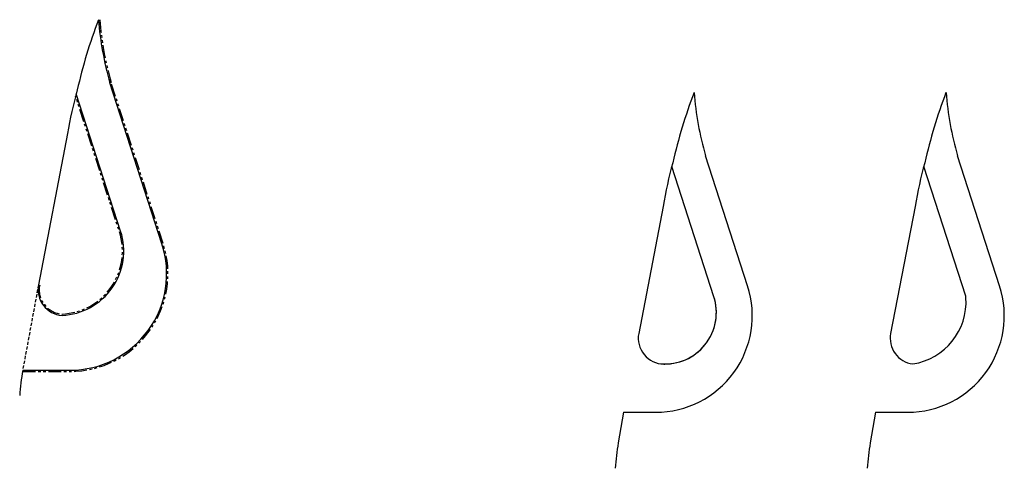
# Model space of a CAD drawing. Header units: metres. Extents: x 147454 to 148962, y 409264 to 410698.
# Tile 1 of 36: x 147480 to 147633, y 409264 to 409334. Entities that reach past the tile are written whole.
import ezdxf

# ---------------------------------------------------------------- set-up
doc = ezdxf.new("R2010")
doc.units = ezdxf.units.M
doc.linetypes.add('DASHED2', pattern=[0.375, 0.25, -0.125])
doc.linetypes.add('VH-TROTTOIRBAND_180-200', pattern=[20, 10, -2, 2, -2, 2, -2])
for name, color, linetype in [('B-WE-VH-VERHARDING-G', 252, 'Continuous'), ('T-WE-VH-KANTOPSLUITING_TROTTOIRBAND_180 200-G', 210, 'VH-TROTTOIRBAND_180-200'), ('T-WE-VH-KANTVERHARDING-G', 210, 'Continuous'), ('T-WE-VH-VERHARDING-O', 252, 'Continuous')]:
    doc.layers.add(name, color=color, linetype=linetype)

msp = doc.modelspace()

# ---------------------------------------------------------------- linework, layer by layer
at = {"layer": 'B-WE-VH-VERHARDING-G'}
for centre in [(147634.19, 409326.57), (147673.32, 409326.57)]:
    msp.add_arc(centre, 50, 184.5546, 195.9964, dxfattribs=at)
at = {"layer": 'T-WE-VH-KANTOPSLUITING_TROTTOIRBAND_180 200-G', "ltscale": 0.2, "flags": 128}
for points in [[(147480.1, 409279.27), (147487.46, 409279.27, 0.509115), (147501.92, 409299.15), (147493.83, 409324.15)], [(147486.2, 409288.19, 0.49613), (147495.12, 409300.99), (147488.31, 409322.05)], [(147482.74, 409292.7, 0.451383), (147486.23, 409288.18, 0.451383)]]:
    msp.add_lwpolyline(points, format="xyb", dxfattribs=at)
at = {"layer": 'T-WE-VH-KANTOPSLUITING_TROTTOIRBAND_180 200-G', "ltscale": 0.2}
msp.add_arc((147541.71, 409337.87), 49.8, 184.5546, 195.9964, dxfattribs=at)
at = {"layer": 'T-WE-VH-KANTVERHARDING-G'}
for points in [[(147480.1, 409279.47), (147487.46, 409279.47), (147487.46, 409279.47, 0.509115), (147501.73, 409299.09), (147493.64, 409324.09)], [(147486.21, 409287.99, 0.49613), (147495.31, 409301.05), (147488.41, 409322.4)]]:
    msp.add_lwpolyline(points, format="xyb", dxfattribs=at)
msp.add_arc((147541.71, 409337.87), 50, 184.5546, 195.9964, dxfattribs=at)
at = {"layer": 'T-WE-VH-VERHARDING-O'}
for points in [[(147491.86, 409333.9, 0.034821), (147488.57, 409323, 0.029314), (147487.08, 409316.22), (147482.55, 409292.74)], [(147584.35, 409322.6, 0.034821), (147581.05, 409311.7, 0.029314), (147579.57, 409304.92), (147575.76, 409285.19, 0.471264), (147579.68, 409280.43), (147579.82, 409280.43, 0.509115), (147587.43, 409290.89), (147580.89, 409311.1)], [(147623.47, 409322.6, 0.034821), (147620.18, 409311.7, 0.029314), (147618.69, 409304.92), (147614.88, 409285.19, 0.433317), (147618.32, 409280.45), (147618.32, 409280.45, 0.108482), (147618.32, 409280.45, 0.389246), (147626.57, 409290.74, 0.061434), (147626.53, 409290.98), (147620.02, 409311.1)], [(147573.39, 409272.93), (147578.4, 409272.93, 0.509115), (147592.67, 409292.55), (147586.13, 409312.79)], [(147612.51, 409272.93), (147617.53, 409272.93, 0.509115), (147631.8, 409292.55), (147625.25, 409312.79)], [(147579.2, 409280.46, 0.534647), (147587.43, 409290.89), (147580.89, 409311.1)], [(147482.55, 409292.74), (147482.55, 409292.74, 0.451383), (147486.21, 409287.99, 0.451383)], [(147480.1, 409279.47, 0.023117), (147479.64, 409275.53)], [(147572.58, 409268.18, 0.023117), (147572.12, 409264.23)], [(147611.71, 409268.18, 0.023117), (147611.25, 409264.23)]]:
    msp.add_lwpolyline(points, format="xyb", dxfattribs=at)
for points in [[(147626.53, 409290.98), (147620.02, 409311.1)], [(147573.39, 409272.93), (147572.58, 409268.18)], [(147612.51, 409272.93), (147611.71, 409268.18)]]:
    msp.add_lwpolyline(points, dxfattribs=at)
at = {"layer": 'T-WE-VH-VERHARDING-O', "linetype": 'DASHED2', "ltscale": 2}
msp.add_lwpolyline([(147482.55, 409292.74), (147480.1, 409279.47)], dxfattribs=at)

doc.saveas('drawing.dxf')
